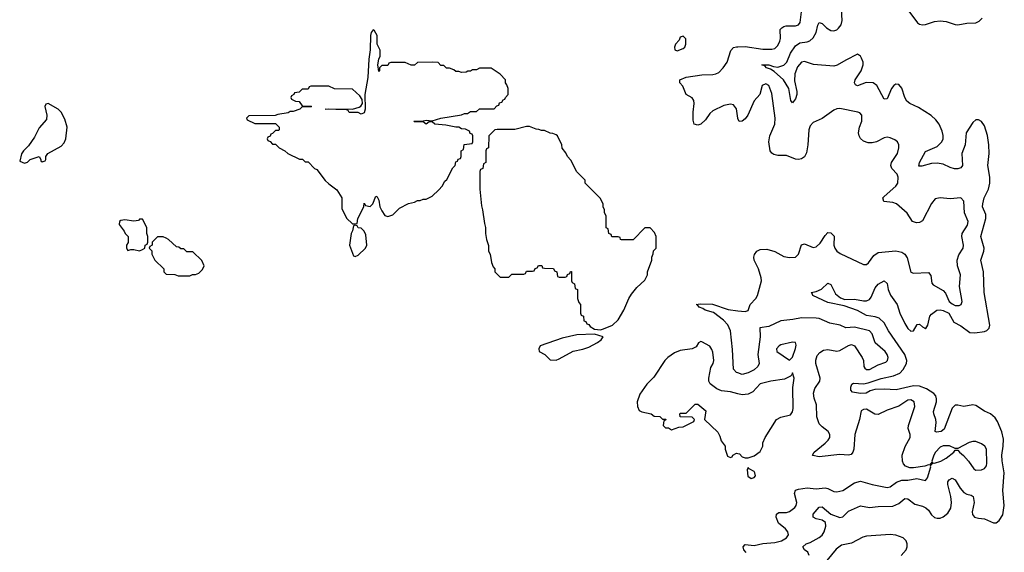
# Model space of a CAD drawing. Header units: inches. Extents: x 2494115 to 2685112, y 774173 to 915163.
# Tile 213 of 215: x 2655138 to 2661804, y 903832 to 907436. Entities that reach past the tile are written whole.
import ezdxf

# ---------------------------------------------------------------- set-up
doc = ezdxf.new("R2010")
doc.units = ezdxf.units.IN
doc.header["$MEASUREMENT"] = 0
doc.layers.add('C6950', color=7, linetype='Continuous')
doc.layers.add('C6960', color=7, linetype='Continuous')

msp = doc.modelspace()

# ---------------------------------------------------------------- linework, layer by layer
at = {"layer": 'C6950', "color": 5, "elevation": 60}
for points in [[(2657530, 907368), (2657518, 907350), (2657512, 907330), (2657511.3, 907231.3), (2657502, 907170), (2657495.9, 907044.1), (2657474.8, 906930), (2657476, 906830), (2657470, 906806), (2657450, 906798), (2657430, 906808), (2657368.9, 906808.9), (2657362, 906822), (2657350, 906826), (2657206, 906830), (2657230, 906834), (2657390, 906832), (2657436.4, 906843.6), (2657448.4, 906851.6), (2657458, 906870), (2657456.4, 906896.4), (2657440.4, 906920.4), (2657390, 906966), (2657270, 906968), (2657230, 906986), (2657110, 906986), (2657098, 906982), (2657090, 906966), (2657050, 906966), (2657030, 906946), (2656998, 906942), (2656994, 906930), (2656978, 906922), (2656974, 906910), (2656978, 906898), (2657005.4, 906885.4), (2657030, 906882), (2657050, 906854), (2657110, 906852), (2657114, 906850), (2657110, 906846), (2657050, 906846), (2657034, 906830), (2656990, 906815.3), (2656970, 906814), (2656954.8, 906805.2), (2656885.4, 906794.6), (2656867.3, 906787.3), (2656690, 906786), (2656674, 906770), (2656678, 906758), (2656730, 906734), (2656870, 906734), (2656894, 906710), (2656894, 906690), (2656890, 906686), (2656870, 906686), (2656850, 906666), (2656838, 906662), (2656832.7, 906647.3), (2656818, 906642), (2656814, 906630), (2656818, 906618), (2656832.7, 906612.7), (2656850, 906594), (2656870, 906594), (2656894, 906570), (2656934, 906550), (2656954, 906530), (2657032.7, 906492.7), (2657051.6, 906491.6), (2657070, 906474), (2657090, 906474), (2657134, 906430), (2657150, 906422), (2657207.1, 906347.1), (2657230, 906324.7), (2657285.4, 906285.4), (2657318, 906230), (2657319.6, 906159.6), (2657350, 906094), (2657390, 906054), (2657410, 906054), (2657422, 906058), (2657428, 906090), (2657468, 906170), (2657470, 906194), (2657478, 906178), (2657510, 906172), (2657528, 906190), (2657550, 906242), (2657558, 906238), (2657570, 906214), (2657576, 906170), (2657590, 906142), (2657610, 906112), (2657630, 906104.7), (2657663.1, 906116.9), (2657710, 906162), (2657770, 906192), (2657810, 906202), (2657830, 906212), (2657850, 906212), (2657870, 906222), (2657890, 906222), (2657930, 906242), (2657974.6, 906285.4), (2657998, 906310), (2658016.4, 906343.6), (2658030, 906354), (2658070, 906434), (2658086, 906450), (2658090, 906474), (2658102, 906478), (2658107.3, 906492.7), (2658122, 906498), (2658126, 906510), (2658126, 906550), (2658142, 906558), (2658147.3, 906592.7), (2658202, 906598), (2658206, 906610), (2658206, 906650), (2658202, 906662), (2658187.3, 906667.3), (2658182, 906682), (2658156.4, 906696.4), (2658130, 906698), (2658110, 906708), (2658090, 906708), (2658023.1, 906723.1), (2657949.1, 906729.1), (2657930, 906746), (2657910, 906746), (2657890, 906729), (2657870, 906746), (2657810, 906746), (2657806, 906750), (2657870, 906751.3), (2657890, 906756), (2657930, 906751.3), (2657990, 906771), (2658128.4, 906791.6), (2658150, 906802), (2658170, 906802), (2658190, 906814), (2658230, 906814), (2658250, 906834), (2658350, 906834), (2658367.3, 906852.7), (2658382, 906858), (2658387.3, 906872.7), (2658402, 906878), (2658410, 906894), (2658422, 906898), (2658426, 906910), (2658446, 906930), (2658446, 906970), (2658436.4, 906996.4), (2658426, 907010), (2658426, 907030), (2658390, 907068), (2658330, 907108), (2658250, 907108), (2658230, 907098), (2658203.6, 907096.4), (2658190, 907088), (2658172.7, 907087.3), (2658159.6, 907080.4), (2658130, 907078), (2658110, 907086), (2658090, 907086), (2658076.4, 907096.4), (2658047.3, 907107.3), (2658028.4, 907108.4), (2658010, 907126), (2657990, 907126), (2657970, 907146), (2657930, 907148), (2657830, 907146), (2657810, 907128), (2657788.4, 907128.4), (2657747.3, 907147.3), (2657650, 907146), (2657638, 907142), (2657630, 907126), (2657590, 907126), (2657574, 907110), (2657574, 907090), (2657570, 907086), (2657562, 907130), (2657568.7, 907170), (2657578, 907190), (2657578, 907230), (2657558, 907270), (2657558, 907330), (2657540.4, 907360.4)], [(2659630, 907326), (2659610, 907318), (2659602, 907298), (2659578, 907270), (2659572, 907250), (2659572.7, 907232.7), (2659590, 907226), (2659630, 907241), (2659642, 907250), (2659648, 907270), (2659647.3, 907307.3)], [(2655330, 906869), (2655316, 906864), (2655307.3, 906850), (2655322.8, 906790), (2655318.5, 906761.5), (2655270, 906704), (2655239.2, 906640.8), (2655196.9, 906583.1), (2655163, 906550), (2655150, 906528.7), (2655138, 906478), (2655170, 906464.7), (2655190, 906471.3), (2655208.7, 906490), (2655270, 906510.6), (2655282, 906490), (2655282, 906482), (2655290, 906474), (2655310, 906482), (2655315.3, 906490), (2655314, 906510), (2655329, 906530), (2655419.5, 906580.5), (2655438, 906602), (2655449.4, 906630), (2655459, 906710), (2655444, 906764), (2655418, 906810), (2655398, 906830)], [(2658590, 906714), (2658570, 906714), (2658490, 906694), (2658370, 906694), (2658354, 906690), (2658314, 906650), (2658312, 906570), (2658298, 906562), (2658294, 906550), (2658294, 906470), (2658278, 906462), (2658274, 906430), (2658258, 906422), (2658254, 906410), (2658252, 906290), (2658263.6, 906176.4), (2658272, 906150), (2658283.6, 906056.4), (2658291.3, 906030), (2658291.3, 905990), (2658298, 905950), (2658311.6, 905908.4), (2658312, 905870), (2658322, 905850), (2658332.7, 905792.7), (2658343.6, 905763.6), (2658354, 905750), (2658354, 905730), (2658390, 905694), (2658450, 905694), (2658470, 905714), (2658550, 905714), (2658562, 905718), (2658570, 905734), (2658610, 905734), (2658622, 905738), (2658627.3, 905752.7), (2658642, 905758), (2658650, 905774), (2658672.7, 905772.7), (2658678, 905758), (2658690, 905754), (2658752.7, 905752.7), (2658758, 905738), (2658774, 905730), (2658778, 905698), (2658790, 905694), (2658830, 905694), (2658842, 905698), (2658847.3, 905712.7), (2658862, 905718), (2658867.3, 905732.7), (2658872.7, 905732.7), (2658874, 905670), (2658878, 905658), (2658894, 905650), (2658898, 905618), (2658914, 905610), (2658914, 905550), (2658923.6, 905523.6), (2658934, 905510), (2658934, 905450), (2658938, 905438), (2658954, 905430), (2658958, 905398), (2658970, 905394), (2658978, 905378), (2658990, 905374), (2659000.7, 905360.7), (2659030, 905342), (2659070, 905338), (2659090, 905344.7), (2659151.7, 905368.3), (2659190, 905404.7), (2659228.7, 905470), (2659262, 905550), (2659280.2, 905579.8), (2659316.4, 905623.6), (2659370, 905674), (2659388, 905710), (2659388.7, 905730), (2659418, 905810), (2659418, 905830), (2659427.3, 905852.7), (2659428.4, 905871.6), (2659446, 905890), (2659446, 905970), (2659436.4, 905996.4), (2659407.3, 906027.3), (2659370, 906028), (2659290, 905946), (2659212.7, 905947.3), (2659206, 905950), (2659202, 905962), (2659190, 905966), (2659147.3, 905967.3), (2659142, 905982), (2659126, 905990), (2659122, 906022), (2659108.4, 906028.4), (2659108, 906110), (2659098, 906130), (2659098, 906150), (2659088, 906170), (2659087.3, 906187.3), (2659070, 906226), (2658966, 906330), (2658966, 906350), (2658910, 906406), (2658870, 906486), (2658846, 906510), (2658836.4, 906536.4), (2658810, 906566), (2658808, 906590), (2658778, 906650), (2658770, 906658), (2658747.3, 906667.3), (2658728.4, 906668.4), (2658690, 906686), (2658670, 906686), (2658653.6, 906693.6), (2658635.3, 906695.3)], [(2655970, 906086), (2655950, 906086), (2655942, 906078), (2655910, 906074), (2655850, 906082), (2655823.6, 906076.4), (2655814, 906070), (2655812, 906050), (2655845.4, 906005.4), (2655852, 905990), (2655872, 905970), (2655872, 905928), (2655862, 905910), (2655862, 905890), (2655870, 905874), (2655890, 905882), (2655910, 905882), (2655950, 905872), (2655970, 905882), (2655986, 905890), (2655988.4, 905911.6), (2656002, 905918), (2656006, 905930), (2656006, 905970), (2655998, 905990), (2655998, 906030)], [(2657410, 906046), (2657398, 906042), (2657391.6, 906008.4), (2657382, 905990), (2657371.3, 905910), (2657398, 905838), (2657410, 905834), (2657430, 905842), (2657478, 905890), (2657488.7, 905910), (2657480.4, 905980.4), (2657470, 906006), (2657450, 906026), (2657428.4, 906028.4), (2657422, 906042)], [(2656110, 905966), (2656070, 905966), (2656034, 905930), (2656034, 905910), (2656018, 905902), (2656014, 905890), (2656031.6, 905871.6), (2656032, 905850), (2656052, 905810), (2656114, 905750), (2656114, 905730), (2656130, 905714), (2656187.3, 905712.7), (2656210, 905702), (2656290, 905702), (2656308.4, 905711.6), (2656327.3, 905712.7), (2656350, 905722), (2656374.6, 905745.4), (2656386, 905770), (2656370, 905806), (2656310, 905866), (2656270, 905866), (2656250, 905886), (2656230, 905886), (2656216.4, 905896.4), (2656200.4, 905900.4), (2656146, 905950), (2656130, 905958)], [(2659030, 905309), (2658910, 905304), (2658810, 905281.2), (2658662, 905230), (2658652, 905210), (2658654, 905190), (2658694, 905170), (2658730, 905134), (2658770, 905132), (2658790, 905142), (2658885.6, 905194.4), (2658950, 905206), (2658990, 905221), (2659050, 905251.3), (2659075.3, 905270), (2659088, 905290)]]:
    msp.add_lwpolyline(points, close=True, dxfattribs=at)
at = {"layer": 'C6950', "color": 5}
for points, elevation in [([(2660000, 906767), (2659998.7, 906770), (2659990, 906832.4), (2659970, 906859.5), (2659950, 906865), (2659904.9, 906855.1), (2659830, 906818.8), (2659810, 906801.1), (2659780.4, 906759.6), (2659750, 906728.8), (2659730, 906721.6), (2659703.1, 906730), (2659697.5, 906757.5), (2659697.7, 906810), (2659705.2, 906870), (2659701.8, 906890), (2659690, 906907.4), (2659650.5, 906930.5), (2659626.3, 906986.3), (2659606.9, 907010), (2659607.8, 907030), (2659650, 907047.8), (2659756.3, 907063.7), (2659830, 907065.9), (2659850, 907069.6), (2659870, 907080.1), (2659900.8, 907110), (2659928.6, 907150), (2659952.8, 907227.2), (2659971.2, 907248.8), (2659990, 907253.5), (2660000, 907253.8)], 40), ([(2660000, 905047), (2659991.6, 905050), (2659971, 905071), (2659964.6, 905204.6), (2659949.4, 905330), (2659932.6, 905372.6), (2659903.2, 905403.2), (2659834.7, 905454.7), (2659779.5, 905470), (2659762.2, 905482.2), (2659737.2, 905490), (2659726.3, 905506.3), (2659718, 905510), (2659745.6, 905514.4), (2659828.9, 905511.1), (2659935.2, 905475.2), (2660000, 905467)], 40), ([(2660000, 904904.9), (2659950, 904918), (2659890, 904924), (2659857.6, 904937.6), (2659811.9, 904971.9), (2659802.7, 904990), (2659802.7, 905010), (2659816.9, 905083.1), (2659831.8, 905110), (2659837, 905130), (2659830, 905186), (2659824.7, 905204.7), (2659810, 905228), (2659756.4, 905256.4), (2659750, 905258), (2659734, 905250), (2659716.9, 905223.1), (2659690, 905208), (2659610, 905198), (2659570, 905182), (2659524.7, 905150), (2659504.7, 905130), (2659430, 905018), (2659384.7, 904970), (2659336.9, 904903.1), (2659318, 904850), (2659319.6, 904819.6), (2659331.6, 904791.6), (2659350, 904782), (2659414, 904770), (2659432.7, 904752.7), (2659471.6, 904751.6), (2659490, 904734), (2659512.7, 904732.7), (2659510, 904726), (2659498, 904722), (2659494, 904690), (2659510, 904674), (2659530, 904674), (2659550, 904662), (2659600.4, 904679.6), (2659630, 904682), (2659702, 904718), (2659706, 904730), (2659690, 904746), (2659608.4, 904748.4), (2659606, 904770), (2659610, 904774), (2659650, 904774), (2659710, 904834), (2659730, 904834), (2659782, 904790), (2659774, 904730), (2659865.4, 904645.4), (2659878.8, 904618.8), (2659887.1, 904587.1), (2659914, 904550), (2659914, 904530), (2659930, 904482), (2659950, 904474), (2659962, 904478), (2659966, 904490), (2659990, 904502), (2660000, 904500)], 60)]:
    msp.add_lwpolyline(points, dxfattribs=dict(at, elevation=elevation))
at = {"layer": 'C6960', "color": 5}
for points, elevation in [([(2660000, 907253.8), (2660050, 907255.4), (2660170, 907236.9), (2660230, 907236), (2660250, 907242.3), (2660270, 907261.5), (2660283.9, 907290), (2660288.2, 907310), (2660287.3, 907370), (2660297.7, 907382.3), (2660310, 907391.3), (2660326.1, 907393.9), (2660390, 907395.5), (2660410, 907402.6), (2660422.8, 907417.2), (2660430.4, 907490)], 40), ([(2660483.4, 903810), (2660473.4, 903833.4), (2660451.6, 903850), (2660440.5, 903870), (2660462.9, 903890), (2660490, 903899.3), (2660550, 903931.7), (2660571.2, 903948.8), (2660585.2, 903970), (2660595.4, 904010), (2660592.8, 904032.8), (2660570, 904048.8), (2660530, 904059.3), (2660509.6, 904070), (2660509.7, 904090), (2660550, 904138), (2660570, 904140.9), (2660629.4, 904089.4), (2660690, 904067.1), (2660710, 904071.4), (2660750, 904110.2), (2660830, 904146.8), (2660890, 904135.8), (2660950, 904142.5), (2661050, 904145.3), (2661090, 904162), (2661130, 904196.5), (2661150, 904195), (2661197.1, 904157.1), (2661250, 904143.8), (2661273.4, 904133.4), (2661290, 904116.8), (2661310, 904085), (2661330, 904067.4), (2661350, 904062.2), (2661370, 904063.8), (2661390, 904072.5), (2661422.2, 904097.8), (2661441.7, 904130), (2661445.2, 904170), (2661442.6, 904210), (2661422.3, 904290), (2661421.8, 904310), (2661430, 904321.7), (2661450, 904333.6), (2661470, 904322.6), (2661505.8, 904265.8), (2661530, 904237.5), (2661550, 904226.2), (2661579.5, 904219.5), (2661593.8, 904210), (2661599.2, 904170), (2661585.8, 904105.8), (2661587.7, 904087.7), (2661602, 904070), (2661630, 904062.1), (2661670, 904059.4), (2661730, 904031.1), (2661748.8, 904031.2), (2661770, 904046.3), (2661794.2, 904085.8), (2661803.2, 904150), (2661793.5, 904250), (2661803.7, 904370), (2661789.9, 904450.1), (2661787.5, 904490), (2661796.1, 904550), (2661797.2, 904597.2), (2661787.9, 904647.9), (2661758.1, 904718.1), (2661741.8, 904741.8), (2661710, 904768.5), (2661670, 904786.2), (2661610, 904824.5), (2661590, 904829.8), (2661530, 904818), (2661490, 904828.8), (2661470, 904827.2), (2661450, 904808.5), (2661395.6, 904664.4), (2661376.4, 904650), (2661344.2, 904644.2), (2661334.5, 904650), (2661343.4, 904710), (2661341, 904730), (2661325.8, 904770), (2661325.2, 904785.2), (2661344.2, 904850), (2661345.4, 904870), (2661339.8, 904890), (2661326, 904906), (2661277.7, 904937.6), (2661230, 904955.9), (2661190, 904959.2), (2661072.1, 904932.1), (2660990, 904935.8), (2660927.2, 904932.8), (2660896.2, 904923.8), (2660869.6, 904909.6), (2660830, 904907.6), (2660776.6, 904916.6), (2660765.1, 904930), (2660764.7, 904950), (2660772, 904970), (2660783.6, 904976.4), (2660850, 904972.7), (2660881.8, 904978.2), (2660970, 905008.3), (2661054.3, 905025.7), (2661095.9, 905044.1), (2661118.7, 905070), (2661140.9, 905110), (2661143.2, 905130), (2661131, 905170), (2661020.5, 905330), (2660990, 905384.5), (2660955.7, 905415.7), (2660930, 905425.4), (2660870, 905434.6), (2660810, 905467.4), (2660719.1, 905499.1), (2660610, 905521.8), (2660507, 905570), (2660503.2, 905583.2), (2660495.3, 905590), (2660530, 905597.4), (2660566.7, 905613.3), (2660610, 905652.7), (2660630, 905644), (2660660.7, 905580.7), (2660694.1, 905554.1), (2660723.9, 905543.9), (2660790, 905544.1), (2660850, 905533.4), (2660870, 905534.8), (2660890, 905543.6), (2660902.1, 905557.9), (2660930, 905622.6), (2660950, 905646.3), (2660990, 905670.3), (2661010, 905650.8), (2661017.4, 905610), (2661032.7, 905572.7), (2661078.4, 905510), (2661096.8, 905450), (2661130, 905379.6), (2661150, 905346.9), (2661170, 905328.1), (2661190, 905330.4), (2661213.7, 905373.7), (2661230, 905376.3), (2661250, 905357), (2661270, 905346), (2661272.8, 905347.2), (2661285.7, 905370), (2661300.3, 905430), (2661310, 905443.6), (2661347.2, 905470), (2661370, 905472.9), (2661390, 905469), (2661428.4, 905450), (2661461.8, 905390), (2661510, 905364.2), (2661570, 905318.6), (2661603.4, 905316.6), (2661670, 905326.8), (2661686.5, 905333.5), (2661702.2, 905350), (2661705.2, 905370), (2661667.3, 905590), (2661662.4, 905730), (2661645, 905810), (2661666, 905870), (2661668.3, 905890), (2661645.3, 905970), (2661678.7, 906090), (2661678, 906118), (2661655.8, 906170), (2661658.2, 906190), (2661668.1, 906231.9), (2661697.1, 906290), (2661706.8, 906330), (2661705.6, 906370), (2661692.2, 906450), (2661700.4, 906530), (2661699.6, 906590), (2661690, 906653.6), (2661670, 906718.7), (2661650, 906746.5), (2661630, 906757.8), (2661610, 906758.4), (2661590, 906741.7), (2661545.9, 906670), (2661538.3, 906590), (2661515.7, 906530), (2661519.6, 906450), (2661510, 906433.6), (2661490, 906427.4), (2661467.4, 906427.4), (2661436.2, 906436.2), (2661390, 906459.1), (2661350, 906466), (2661310, 906464.1), (2661245.7, 906445.7), (2661224.9, 906444.9), (2661229.8, 906470), (2661270, 906544.9), (2661350, 906578.4), (2661380.8, 906610), (2661389.2, 906630), (2661390, 906653.2), (2661382.6, 906682.6), (2661362, 906730), (2661339.7, 906759.7), (2661308.1, 906788.1), (2661222, 906842), (2661163.5, 906870), (2661144.9, 906884.9), (2661129.9, 906909.9), (2661110, 906973.7), (2661090, 906998.2), (2661070, 907000.8), (2661056.5, 906990), (2661041, 906970), (2661010, 906900.9), (2660990, 906899.3), (2660939.8, 906990), (2660915.1, 907010), (2660869.5, 907010.5), (2660810, 906988), (2660795.6, 906995.6), (2660789.8, 907010), (2660795.1, 907030), (2660834.5, 907090), (2660848.8, 907130), (2660847.2, 907150), (2660836.9, 907176.9), (2660829.8, 907189.8), (2660810, 907202.4), (2660730, 907163), (2660672.1, 907127.9), (2660650, 907121.1), (2660513, 907133), (2660450, 907152.8), (2660430, 907149.1), (2660402.6, 907117.4), (2660385.5, 907070), (2660383.6, 907023.6), (2660398.8, 906950), (2660398.7, 906930), (2660390, 906901.2), (2660370, 906872.7), (2660358.4, 906890), (2660344.2, 906970), (2660308.9, 907028.9), (2660245.2, 907085.2), (2660220.9, 907100.9), (2660194.5, 907110), (2660183.3, 907123.3), (2660162, 907130), (2660210, 907131.5), (2660240.4, 907120.5), (2660270, 907116.1), (2660311, 907129.1), (2660330.4, 907149.6), (2660355.4, 907210), (2660390, 907259.7), (2660420.2, 907279.8), (2660470, 907286.4), (2660486.6, 907293.4), (2660510, 907314.2), (2660530.4, 907349.6), (2660540.6, 907399.4), (2660550, 907417.6), (2660570, 907411.4), (2660600.6, 907380.6), (2660630, 907363.3), (2660650, 907362), (2660670, 907368.4), (2660681.6, 907378.4), (2660698.3, 907401.7), (2660706.4, 907430), (2660701.5, 907510)], 20), ([(2661129.2, 907530), (2661216.1, 907416.1), (2661230, 907405.7), (2661250, 907400.9), (2661270, 907403.5), (2661330, 907425), (2661370, 907429.2), (2661410, 907423.5), (2661470, 907404.2), (2661490, 907402.3), (2661550, 907411.9), (2661610, 907415), (2661634.6, 907425.4), (2661653, 907447)], 20), ([(2660000, 905467), (2660050, 905460.7), (2660070, 905468.4), (2660084.1, 905510), (2660121.7, 905550), (2660133.8, 905570), (2660159.1, 905670), (2660157.7, 905690), (2660138.9, 905750), (2660111.4, 905810), (2660108.6, 905830), (2660112, 905848), (2660127.7, 905870), (2660150, 905880.6), (2660197.1, 905882.9), (2660250, 905867.4), (2660310, 905835), (2660350, 905827.6), (2660390.6, 905829.4), (2660411.3, 905848.8), (2660430, 905912.2), (2660450, 905918.5), (2660510, 905895.6), (2660530, 905899.7), (2660557, 905923.1), (2660590, 905975.8), (2660610, 905996.5), (2660630, 905994.3), (2660650.8, 905970.8), (2660650.1, 905910), (2660656.6, 905890), (2660670.2, 905870), (2660693.6, 905853.6), (2660850, 905779.1), (2660870, 905779.1), (2660885.1, 905790), (2660919.5, 905840.5), (2660950, 905861.3), (2661070, 905871.5), (2661110, 905862.2), (2661130, 905849.1), (2661145.4, 905825.4), (2661170, 905728.4), (2661190, 905721.2), (2661290, 905724.7), (2661306.2, 905706.2), (2661314.1, 905654.1), (2661322.6, 905642.6), (2661390, 905603.6), (2661405.3, 905585.3), (2661429.4, 905530), (2661450, 905513.4), (2661470, 905503.3), (2661498.4, 905501.6), (2661512, 905510), (2661517.7, 905530), (2661500.6, 905630), (2661507.6, 905710), (2661487.2, 905770), (2661483.9, 905810), (2661495.4, 905844.6), (2661525.6, 905890), (2661528.1, 905910), (2661516.2, 905970), (2661517.3, 905990), (2661554.3, 906045.7), (2661558.5, 906070), (2661535, 906130), (2661530, 906209.3), (2661509.8, 906229.8), (2661436.9, 906223.1), (2661368.6, 906231.4), (2661336.3, 906223.7), (2661310, 906192.8), (2661250, 906076), (2661230, 906063.2), (2661210, 906061.9), (2661182.7, 906070), (2661146.1, 906126.1), (2661073.1, 906190), (2661050, 906198.8), (2660987, 906207), (2660982.1, 906230), (2660990, 906240.7), (2661070.3, 906309.7), (2661082.6, 906330), (2661085.2, 906370), (2661079, 906390), (2661042.2, 906430), (2661034.5, 906450), (2661039.6, 906470), (2661079.9, 906530), (2661089.8, 906569.8), (2661089.8, 906590), (2661081.2, 906610), (2661063.3, 906623.3), (2661030, 906637.8), (2661010, 906640.7), (2660990, 906637.4), (2660937.6, 906610), (2660910, 906602.4), (2660882.4, 906602.4), (2660850, 906614), (2660830, 906632.8), (2660820.3, 906650), (2660816.5, 906670), (2660823.4, 906710), (2660838.3, 906750), (2660839.8, 906790), (2660825.6, 906805.6), (2660811.7, 906811.7), (2660690, 906835.6), (2660670, 906833.3), (2660650, 906824.4), (2660570, 906767.1), (2660510, 906741.5), (2660490, 906717.7), (2660479.8, 906690), (2660474.1, 906590), (2660464, 906536), (2660450.6, 906509.4), (2660430, 906494), (2660410, 906489.8), (2660390, 906493.5), (2660330, 906517.9), (2660270, 906518), (2660243.5, 906523.5), (2660230, 906532.4), (2660219, 906550), (2660208.8, 906610), (2660216.9, 906650), (2660249.9, 906729.9), (2660253.2, 906770), (2660230, 906937), (2660210.5, 906990), (2660190, 907003.1), (2660164.7, 906990), (2660148.3, 906930), (2660110, 906887.1), (2660067.9, 906790), (2660050, 906764.8), (2660030, 906749.8), (2660007.9, 906747.9), (2660000, 906767)], 40), ([(2660055.8, 903830), (2660039.5, 903850), (2660035.6, 903870), (2660050, 903883.9), (2660110, 903877.5), (2660170, 903891.8), (2660250, 903897.6), (2660296.1, 903910), (2660328.9, 903930), (2660342, 903950), (2660339, 903970), (2660322.6, 903990), (2660274, 904030), (2660259.6, 904070), (2660261.2, 904090), (2660277.8, 904102.2), (2660330, 904102.2), (2660350, 904107.5), (2660384.5, 904135.5), (2660395, 904150), (2660399.6, 904170), (2660383.2, 904230), (2660390, 904253.2), (2660410, 904259.8), (2660470, 904267.4), (2660530, 904261.6), (2660590, 904269.6), (2660610, 904264.6), (2660650, 904244.2), (2660670, 904240.9), (2660710, 904250.2), (2660790, 904301.2), (2660830, 904313.7), (2660910, 904291), (2661010, 904271), (2661030, 904274.3), (2661073.5, 904306.5), (2661110, 904319.5), (2661150, 904319.8), (2661211.3, 904331.3), (2661270, 904318), (2661283.8, 904336.2), (2661306.6, 904410), (2661304, 904416), (2661311.6, 904428.4), (2661322.7, 904437.3), (2661330, 904435.5), (2661374, 904450), (2661410, 904469.3), (2661462.9, 904510), (2661470, 904522.8), (2661490, 904524), (2661499.3, 904510), (2661527.8, 904487.8), (2661560.2, 904450), (2661596.4, 904396.4), (2661610, 904387.9), (2661650, 904391.3), (2661670, 904399.6), (2661682.3, 904417.7), (2661685.4, 904434.6), (2661682.7, 904530), (2661671.6, 904550), (2661650, 904566.9), (2661610, 904581.1), (2661590, 904581.4), (2661565.1, 904574.9), (2661490, 904533.6), (2661470, 904533.6), (2661431.9, 904551.9), (2661390, 904552.5), (2661370, 904544.1), (2661337.5, 904510), (2661326, 904490), (2661313.4, 904450), (2661316, 904444), (2661297.3, 904422.7), (2661290, 904424.5), (2661265, 904415), (2661190, 904404.1), (2661164.4, 904404.4), (2661135.9, 904415.9), (2661122.2, 904430), (2661114, 904450), (2661112, 904490), (2661132.2, 904547.8), (2661165.7, 904610), (2661165.7, 904630), (2661153.8, 904670), (2661154, 904690), (2661198.5, 904818.5), (2661192.9, 904850), (2661170, 904864.5), (2661150, 904862.2), (2661090, 904821.8), (2661010, 904794.4), (2660950, 904765.6), (2660927.5, 904767.5), (2660870, 904799.8), (2660850, 904799.3), (2660834.9, 904790), (2660823.2, 904730), (2660791, 904630), (2660785.2, 904530), (2660779.1, 904510), (2660766.2, 904493.8), (2660750, 904488.9), (2660690, 904494.7), (2660550, 904479.2), (2660507.5, 904487.5), (2660504.2, 904490), (2660517.2, 904510), (2660590.8, 904570), (2660610.8, 904590), (2660622.2, 904610), (2660621.8, 904630), (2660611, 904650), (2660570, 904680.3), (2660550, 904702.6), (2660533.6, 904750), (2660532.1, 904830), (2660516.2, 904876.2), (2660511.5, 904910), (2660520.4, 904939.6), (2660555.8, 904990), (2660556.5, 905010), (2660527.6, 905110), (2660528, 905132), (2660537.1, 905163), (2660554.6, 905185.4), (2660579.9, 905200.1), (2660610, 905204.6), (2660670, 905194.4), (2660690, 905197.6), (2660750, 905232.6), (2660770, 905237.8), (2660790, 905228.9), (2660842, 905150), (2660850.2, 905130), (2660851.6, 905090), (2660858.4, 905078.4), (2660870, 905068.7), (2660891.3, 905070), (2660950, 905101.9), (2661000.6, 905119.4), (2661013.8, 905130), (2661016.8, 905150), (2661010.7, 905170), (2660996.1, 905190), (2660929.9, 905249.9), (2660908.7, 905310), (2660890, 905330.6), (2660790, 905354.6), (2660730, 905351.6), (2660692.7, 905370), (2660622.6, 905382.6), (2660550, 905413.4), (2660530, 905417), (2660430, 905419.8), (2660372.7, 905407.3), (2660290, 905398.9), (2660210, 905361.1), (2660147.8, 905352.2), (2660150.9, 905290), (2660135.1, 905170), (2660144.2, 905110), (2660134.3, 905090), (2660110, 905066.1), (2660070, 905046.3), (2660030, 905036.4), (2660000, 905047)], 40), ([(2660000, 904500), (2660010, 904498), (2660030, 904478), (2660050, 904471.3), (2660070, 904471.3), (2660110, 904484.7), (2660150, 904514), (2660168.7, 904550), (2660170, 904574), (2660184, 904610), (2660261.2, 904730), (2660290, 904747.3), (2660356.5, 904763.5), (2660370, 904782), (2660374, 904806), (2660371.6, 904948.4), (2660382, 905010), (2660370, 905046), (2660366, 905034), (2660356, 905024), (2660316.3, 905003.7), (2660222, 904990), (2660150, 904971.5), (2660101.7, 904918.3), (2660070, 904902), (2660030, 904897), (2660000, 904904.9)], 60), ([(2661105.6, 903810), (2661139.2, 903850), (2661146.3, 903870), (2661146.8, 903890), (2661139.8, 903910), (2661119.4, 903930), (2661070, 903948), (2661030, 903951.6), (2660870, 903941.8), (2660845.3, 903934.7), (2660770, 903893.9), (2660700.6, 903879.4), (2660665.5, 903854.5), (2660602.9, 903777.1)], 20)]:
    msp.add_lwpolyline(points, dxfattribs=dict(at, elevation=elevation))
at = {"layer": 'C6960', "color": 5, "elevation": 60}
for points in [[(2660370, 905253.6), (2660290, 905235.1), (2660278.8, 905230), (2660260.7, 905210), (2660262.8, 905190), (2660350, 905132), (2660370, 905152), (2660390, 905212), (2660394.2, 905234.2), (2660390, 905252.3)], [(2660070, 904406), (2660062, 904390), (2660066.4, 904346.4), (2660090, 904332), (2660110, 904338), (2660119, 904350), (2660115.3, 904370), (2660110, 904378), (2660076.4, 904396.4)]]:
    msp.add_lwpolyline(points, close=True, dxfattribs=at)

doc.saveas('drawing.dxf')
